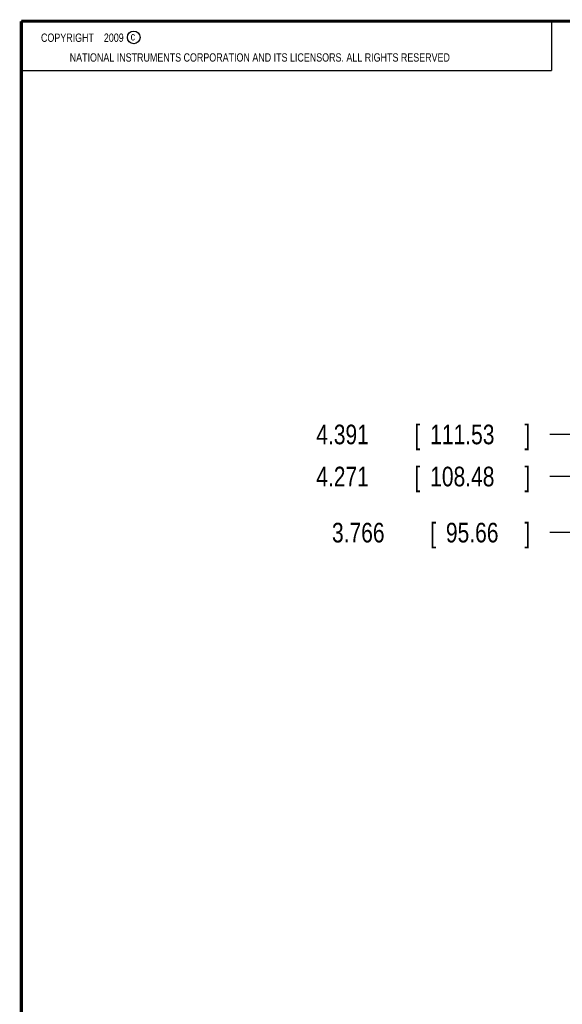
# Model space of a CAD drawing. Header units: inches. Extents: x 0.2 to 16.8, y 0.1 to 10.8.
# Tile 2 of 12: x 0.2 to 3.7, y 4.5 to 10.8. Entities that reach past the tile are written whole.
import ezdxf

# ---------------------------------------------------------------- set-up
doc = ezdxf.new("R2010")
doc.units = ezdxf.units.IN
doc.header["$LTSCALE"] = 0.935
doc.header["$MEASUREMENT"] = 0
doc.layers.get('0').update_dxf_attribs({"linetype": 'CONTINUOUS'})
doc.layers.add('DIMENSIONS', color=7, linetype='CONTINUOUS')
doc.styles.get("Standard").update_dxf_attribs({"font": 'txt', "width": 0.8})
doc.dimstyles.new('DIMSTYLE_1', dxfattribs={"dimtxt": 0.125, "dimasz": 0.18, "dimexe": 0.18, "dimexo": 0.0625, "dimgap": 0.09, "dimtad": 0, "dimtih": 1, "dimtoh": 1, "dimdec": 3, "dimzin": 4, "dimdsep": 46, "dimtxsty": 'STANDARD', "dimblk": '_FILLED', "dimblk1": '_FILLED', "dimblk2": '_FILLED', "dimcen": 0.09, "dimadec": 0, "dimazin": 0, "dimtp": 0.01, "dimtm": 0.01, "dimtfac": 1, "dimtdec": 3, "dimtofl": 0, "dimtmove": 0, "dimatfit": 3, "dimldrblk": '_FILLED', "dimfxl": 1, "dimtolj": 1, "dimtzin": 4, "dimarcsym": 0})

# ---------------------------------------------------------------- blocks, each defined once
blk = doc.blocks.new('*D2')
at = {"layer": 'DIMENSIONS', "color": 2, "linetype": 'CONTINUOUS'}
blk.add_line((4.3039, 7.5022), (3.6149, 7.5022), dxfattribs=at)
at = {"layer": 'DIMENSIONS', "color": 2, "linetype": 'CONTINUOUS', "width": 0.8}
for s, p in [('3.766', (2.2274, 7.4397)), ('[', (2.8524, 7.4397)), ('95.66', (2.9524, 7.4397)), (']', (3.4524, 7.4397))]:
    blk.add_text(s, height=0.125, dxfattribs=at).set_placement(p)
blk = doc.blocks.new('_FILLED')
at = {"color": 0, "linetype": 'BYBLOCK'}
blk.add_solid([(0, 0), (-1, 0.174), (-1, -0.174)], dxfattribs=at)
blk = doc.blocks.new('*D3')
at = {"layer": 'DIMENSIONS', "color": 2, "linetype": 'CONTINUOUS'}
for p, q in [((3.9832, 8.0072), (3.8524, 7.8593)), ((4.2452, 8.0072), (3.9832, 8.0072)), ((3.8524, 7.8593), (3.6149, 7.8593))]:
    blk.add_line(p, q, dxfattribs=at)
at = {"layer": 'DIMENSIONS', "color": 2, "linetype": 'CONTINUOUS', "width": 0.8}
for s, p in [('4.271', (2.1274, 7.7968)), ('[', (2.7524, 7.7968)), ('108.48', (2.8524, 7.7968)), (']', (3.4524, 7.7968))]:
    blk.add_text(s, height=0.125, dxfattribs=at).set_placement(p)
blk = doc.blocks.new('*D4')
at = {"layer": 'DIMENSIONS', "color": 2, "linetype": 'CONTINUOUS'}
blk.add_line((4.2399, 8.1272), (3.6149, 8.1272), dxfattribs=at)
at = {"layer": 'DIMENSIONS', "color": 2, "linetype": 'CONTINUOUS', "width": 0.8}
for s, p in [('4.391', (2.1274, 8.0647)), ('[', (2.7524, 8.0647)), ('111.53', (2.8524, 8.0647)), (']', (3.4524, 8.0647))]:
    blk.add_text(s, height=0.125, dxfattribs=at).set_placement(p)

msp = doc.modelspace()

# ---------------------------------------------------------------- linework, layer by layer
at = {"color": 2, "linetype": 'CONTINUOUS'}
for p, q in [((0.25, 10.7586), (3.625, 10.7586)), ((0.25, 10.7586), (0.25, 10.4456)), ((3.625, 10.7586), (3.625, 10.4456)), ((0.25, 10.4456), (3.625, 10.4456))]:
    msp.add_line(p, q, dxfattribs=at)
at = {"color": 7, "linetype": 'CONTINUOUS', "const_width": 0.02}
for points in [[(0.25, 10.7586), (0.25, 0.2586)], [(16.75, 10.7586), (0.25, 10.7586)]]:
    msp.add_lwpolyline(points, dxfattribs=at)
at = {"color": 2, "linetype": 'CONTINUOUS'}
msp.add_circle((0.9659, 10.6562), 0.0403, dxfattribs=at)

# ---------------------------------------------------------------- texts
at = {"color": 2, "linetype": 'CONTINUOUS', "width": 0.8}
for s, p in [('c', (0.946, 10.6363)), ('NATIONAL INSTRUMENTS CORPORATION AND ITS LICENSORS. ALL RIGHTS RESERVED', (0.5583, 10.5016))]:
    msp.add_text(s, height=0.053, dxfattribs=at).set_placement(p)
at = {"color": 2, "linetype": 'CONTINUOUS', "insert": (0.3125, 10.6805), "char_height": 0.053, "width": 0.8904, "attachment_point": 1}
msp.add_mtext('    COPYRIGHT    2009', dxfattribs=at)

# ---------------------------------------------------------------- dimensions: what is measured, and where the dimension line sits
at = {"layer": 'DIMENSIONS', "color": 2, "linetype": 'CONTINUOUS'}
for feature_location, offset, picture, middle in [((4.2399, 8.1272), (-0.625, 0), '*D4', (2.8399, 8.1272)), ((4.2452, 8.0072), (-0.6303, -0.148), '*D3', (2.8399, 7.8593)), ((4.3039, 7.5022), (-0.689, 0), '*D2', (2.8899, 7.5022))]:
    dim = msp.add_ordinate_dim(feature_location=feature_location, offset=offset, dtype=0, origin=(4.3024, 3.7362), dimstyle='DIMSTYLE_1', dxfattribs=at)
    dim.commit()
    dim.dimension.update_dxf_attribs({"geometry": picture, "text_midpoint": middle})

doc.saveas('drawing.dxf')
